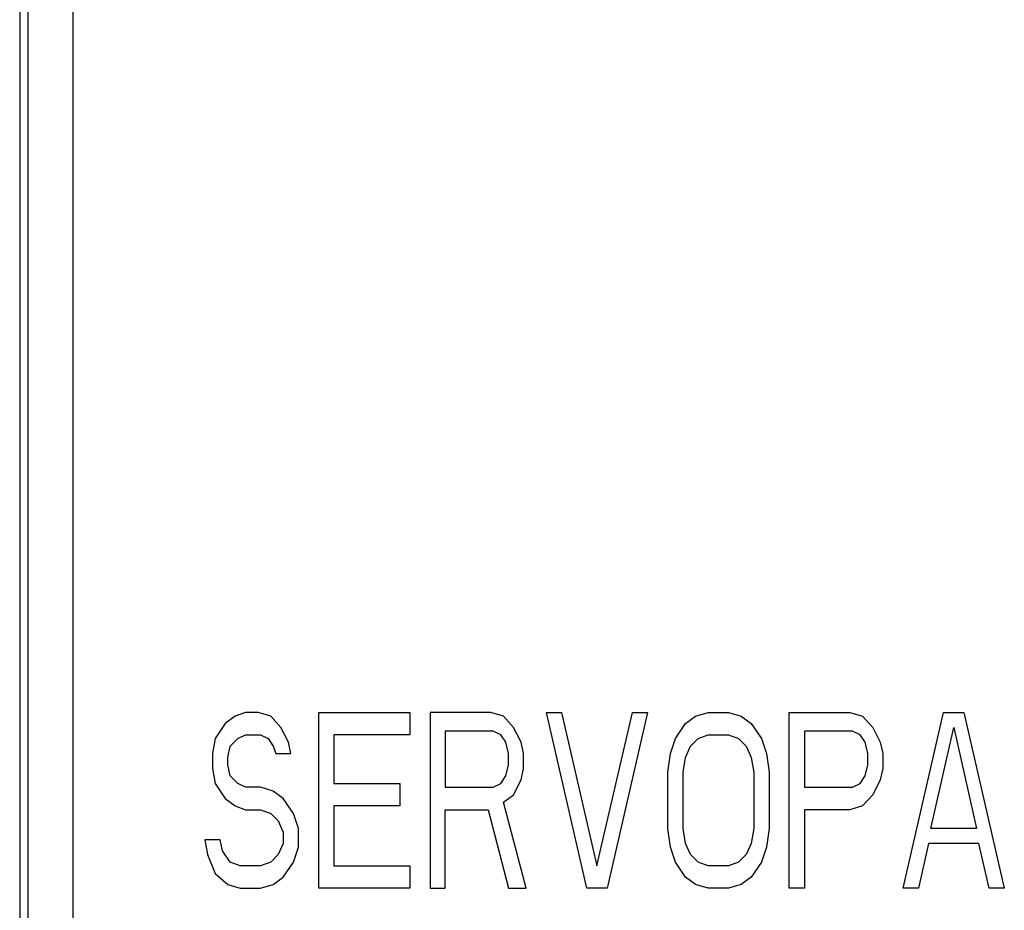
# Model space of a CAD drawing. Extents: x 147 to 2026, y 157 to 1386.
# Tile 17 of 30: x 1258 to 1270, y 996 to 1006. Entities that reach past the tile are written whole.
import ezdxf

# ---------------------------------------------------------------- set-up
doc = ezdxf.new("R2010")
doc.units = 0
doc.header["$LTSCALE"] = 115.5
doc.layers.add('ALL_CURVE', color=7, linetype='CONTINUOUS')
doc.layers.add('ALL_FEATURES', color=7, linetype='CONTINUOUS')

msp = doc.modelspace()

# ---------------------------------------------------------------- linework, layer by layer
at = {"layer": 'ALL_CURVE', "color": 4, "linetype": 'CONTINUOUS'}
for p, q in [((1260.845, 997.957), (1260.73, 997.872)), ((1260.96, 998), (1260.845, 997.957)), ((1261.104, 998), (1260.96, 998)), ((1261.248, 997.957), (1261.104, 998)), ((1261.362, 997.83), (1261.248, 997.957)), ((1261.794, 996), (1261.794, 998)), ((1261.794, 998), (1262.829, 998)), ((1262.829, 998), (1262.829, 997.745)), ((1263.059, 998), (1263.059, 996)), ((1263.749, 998), (1263.059, 998)), ((1263.892, 997.957), (1263.749, 998)), ((1264.008, 997.83), (1263.892, 997.957)), ((1264.841, 996), (1264.381, 998)), ((1264.381, 998), (1264.554, 998)), ((1264.554, 998), (1264.956, 996.255)), ((1264.956, 996.255), (1265.359, 998)), ((1265.531, 998), (1265.071, 996)), ((1265.359, 998), (1265.531, 998)), ((1265.962, 997.872), (1266.077, 997.957)), ((1266.077, 997.957), (1266.221, 998)), ((1266.221, 998), (1266.451, 998)), ((1266.451, 998), (1266.595, 997.957)), ((1266.595, 997.957), (1266.71, 997.872)), ((1267.141, 996), (1267.141, 998)), ((1267.141, 998), (1267.831, 998)), ((1267.831, 998), (1267.975, 997.957)), ((1267.975, 997.957), (1268.09, 997.83)), ((1268.435, 996), (1268.895, 998)), ((1268.895, 998), (1269.125, 998)), ((1269.125, 998), (1269.585, 996)), ((1260.73, 997.872), (1260.615, 997.702)), ((1261.449, 997.66), (1261.362, 997.83)), ((1264.094, 997.66), (1264.008, 997.83)), ((1265.848, 997.702), (1265.962, 997.872)), ((1266.71, 997.872), (1266.825, 997.702)), ((1268.09, 997.83), (1268.176, 997.66)), ((1268.751, 996.681), (1269.01, 997.83)), ((1269.01, 997.83), (1269.269, 996.681)), ((1260.615, 997.702), (1260.586, 997.532)), ((1260.787, 997.617), (1260.874, 997.702)), ((1260.874, 997.702), (1260.96, 997.745)), ((1260.96, 997.745), (1261.133, 997.745)), ((1261.133, 997.745), (1261.219, 997.702)), ((1261.219, 997.702), (1261.276, 997.617)), ((1261.966, 997.745), (1261.966, 997.191)), ((1262.829, 997.745), (1261.966, 997.745)), ((1263.231, 997.787), (1263.231, 997.149)), ((1263.777, 997.787), (1263.231, 997.787)), ((1263.864, 997.745), (1263.777, 997.787)), ((1263.921, 997.66), (1263.864, 997.745)), ((1265.79, 997.532), (1265.848, 997.702)), ((1266.02, 997.617), (1266.106, 997.702)), ((1266.106, 997.702), (1266.221, 997.745)), ((1266.221, 997.745), (1266.451, 997.745)), ((1266.451, 997.745), (1266.566, 997.702)), ((1266.566, 997.702), (1266.653, 997.617)), ((1266.825, 997.702), (1266.882, 997.532)), ((1267.314, 997.787), (1267.314, 997.149)), ((1267.86, 997.787), (1267.314, 997.787)), ((1267.946, 997.745), (1267.86, 997.787)), ((1268.004, 997.66), (1267.946, 997.745)), ((1260.759, 997.489), (1260.787, 997.617)), ((1261.276, 997.617), (1261.305, 997.532)), ((1261.477, 997.532), (1261.449, 997.66)), ((1263.95, 997.532), (1263.921, 997.66)), ((1264.122, 997.532), (1264.094, 997.66)), ((1265.962, 997.489), (1266.02, 997.617)), ((1266.653, 997.617), (1266.71, 997.489)), ((1268.033, 997.532), (1268.004, 997.66)), ((1268.176, 997.66), (1268.205, 997.532)), ((1260.586, 997.532), (1260.586, 997.362)), ((1260.759, 997.404), (1260.759, 997.489)), ((1261.305, 997.532), (1261.477, 997.532)), ((1263.95, 997.404), (1263.95, 997.532)), ((1264.122, 997.362), (1264.122, 997.532)), ((1265.761, 997.319), (1265.79, 997.532)), ((1265.934, 997.319), (1265.962, 997.489)), ((1266.71, 997.489), (1266.739, 997.319)), ((1266.882, 997.532), (1266.911, 997.319)), ((1268.033, 997.404), (1268.033, 997.532)), ((1268.205, 997.532), (1268.205, 997.362)), ((1260.586, 997.362), (1260.615, 997.191)), ((1260.787, 997.277), (1260.759, 997.404)), ((1263.921, 997.277), (1263.95, 997.404)), ((1264.094, 997.234), (1264.122, 997.362)), ((1268.004, 997.277), (1268.033, 997.404)), ((1268.205, 997.362), (1268.176, 997.234)), ((1260.874, 997.191), (1260.787, 997.277)), ((1263.864, 997.191), (1263.921, 997.277)), ((1264.008, 997.064), (1264.094, 997.234)), ((1265.761, 996.681), (1265.761, 997.319)), ((1265.934, 996.681), (1265.934, 997.319)), ((1266.739, 997.319), (1266.739, 996.681)), ((1266.911, 997.319), (1266.911, 996.681)), ((1267.946, 997.191), (1268.004, 997.277)), ((1268.176, 997.234), (1268.09, 997.064)), ((1260.615, 997.191), (1260.73, 997.021)), ((1260.96, 997.149), (1260.874, 997.191)), ((1261.133, 997.149), (1260.96, 997.149)), ((1261.276, 997.106), (1261.133, 997.149)), ((1261.966, 997.191), (1262.714, 997.191)), ((1262.714, 997.191), (1262.714, 996.936)), ((1263.231, 997.149), (1263.777, 997.149)), ((1263.777, 997.149), (1263.864, 997.191)), ((1267.314, 997.149), (1267.86, 997.149)), ((1267.86, 997.149), (1267.946, 997.191)), ((1260.73, 997.021), (1260.845, 996.936)), ((1261.391, 997.021), (1261.276, 997.106)), ((1261.506, 996.851), (1261.391, 997.021)), ((1263.892, 996.979), (1264.008, 997.064)), ((1268.09, 997.064), (1267.975, 996.936)), ((1260.845, 996.936), (1260.96, 996.894)), ((1260.96, 996.894), (1261.133, 996.894)), ((1261.133, 996.894), (1261.248, 996.851)), ((1261.966, 996.936), (1261.966, 996.255)), ((1262.714, 996.936), (1261.966, 996.936)), ((1263.231, 996), (1263.231, 996.894)), ((1263.231, 996.894), (1263.72, 996.894)), ((1263.72, 996.894), (1263.95, 996)), ((1264.151, 996), (1263.892, 996.979)), ((1267.314, 996.894), (1267.314, 996)), ((1267.831, 996.894), (1267.314, 996.894)), ((1267.975, 996.936), (1267.831, 996.894)), ((1261.248, 996.851), (1261.334, 996.766)), ((1261.564, 996.681), (1261.506, 996.851)), ((1261.334, 996.766), (1261.391, 996.638)), ((1261.564, 996.468), (1261.564, 996.681)), ((1265.79, 996.468), (1265.761, 996.681)), ((1265.962, 996.511), (1265.934, 996.681)), ((1266.739, 996.681), (1266.71, 996.511)), ((1266.911, 996.681), (1266.882, 996.468)), ((1269.269, 996.681), (1268.751, 996.681)), ((1261.391, 996.638), (1261.391, 996.511)), ((1260.5, 996.553), (1260.529, 996.383)), ((1260.672, 996.553), (1260.5, 996.553)), ((1260.701, 996.426), (1260.672, 996.553)), ((1261.391, 996.511), (1261.334, 996.383)), ((1261.506, 996.298), (1261.564, 996.468)), ((1265.848, 996.298), (1265.79, 996.468)), ((1266.02, 996.383), (1265.962, 996.511)), ((1266.71, 996.511), (1266.653, 996.383)), ((1266.882, 996.468), (1266.825, 996.298)), ((1268.723, 996.511), (1268.608, 996)), ((1269.297, 996.511), (1268.723, 996.511)), ((1269.413, 996), (1269.297, 996.511)), ((1260.529, 996.383), (1260.615, 996.17)), ((1260.787, 996.298), (1260.701, 996.426)), ((1261.334, 996.383), (1261.248, 996.298)), ((1266.106, 996.298), (1266.02, 996.383)), ((1266.653, 996.383), (1266.566, 996.298)), ((1260.902, 996.255), (1260.787, 996.298)), ((1261.133, 996.255), (1260.902, 996.255)), ((1261.248, 996.298), (1261.133, 996.255)), ((1261.391, 996.128), (1261.506, 996.298)), ((1261.966, 996.255), (1262.829, 996.255)), ((1262.829, 996.255), (1262.829, 996)), ((1265.962, 996.128), (1265.848, 996.298)), ((1266.221, 996.255), (1266.106, 996.298)), ((1266.451, 996.255), (1266.221, 996.255)), ((1266.566, 996.298), (1266.451, 996.255)), ((1266.825, 996.298), (1266.71, 996.128)), ((1260.615, 996.17), (1260.759, 996.043)), ((1261.276, 996.043), (1261.391, 996.128)), ((1266.077, 996.043), (1265.962, 996.128)), ((1266.71, 996.128), (1266.595, 996.043)), ((1260.759, 996.043), (1260.902, 996)), ((1260.902, 996), (1261.133, 996)), ((1261.133, 996), (1261.276, 996.043)), ((1262.829, 996), (1261.794, 996)), ((1263.059, 996), (1263.231, 996)), ((1263.95, 996), (1264.151, 996)), ((1265.071, 996), (1264.841, 996)), ((1266.221, 996), (1266.077, 996.043)), ((1266.451, 996), (1266.221, 996)), ((1266.595, 996.043), (1266.451, 996)), ((1267.314, 996), (1267.141, 996)), ((1268.608, 996), (1268.435, 996)), ((1269.585, 996), (1269.413, 996))]:
    msp.add_line(p, q, dxfattribs=at)
at = {"layer": 'ALL_FEATURES', "color": 7, "linetype": 'CONTINUOUS'}
for p, q in [((1258.396, 1015.195), (1258.395, 984.818)), ((1259, 1015), (1259, 985)), ((1258.486, 1010.972), (1258.486, 986.449))]:
    msp.add_line(p, q, dxfattribs=at)

doc.saveas('drawing.dxf')
